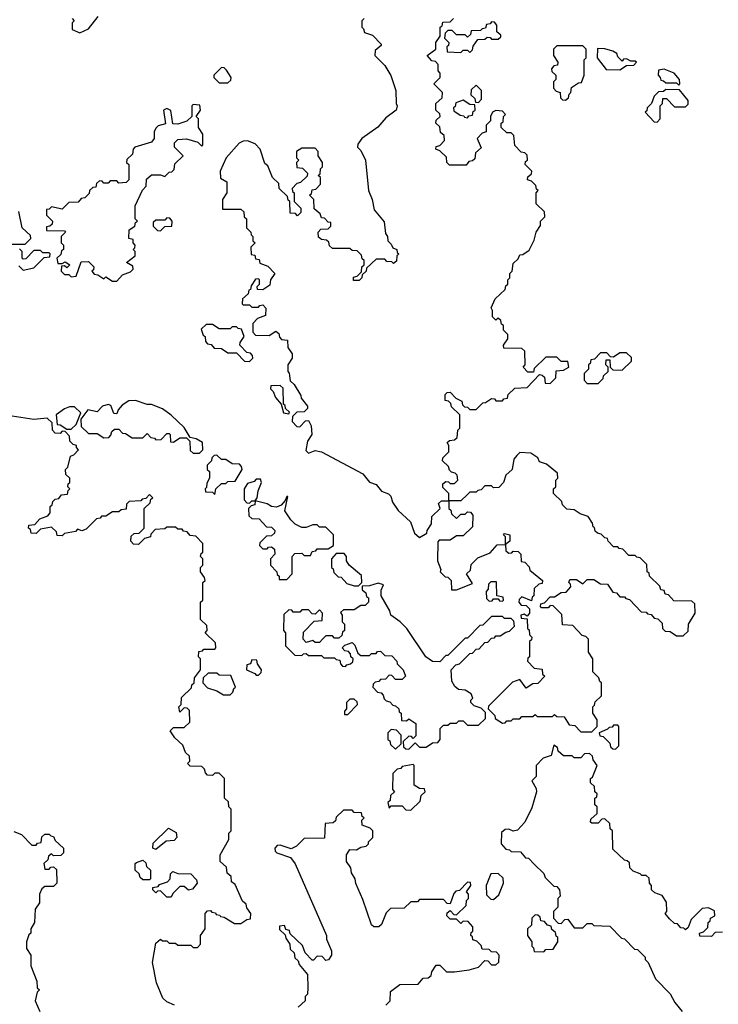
# Model space of a CAD drawing. Extents: x 2106670 to 2323771, y 35271 to 224896.
# Tile 210 of 256: x 2307649 to 2310856, y 45729 to 50250. Entities that reach past the tile are written whole.
import ezdxf

# ---------------------------------------------------------------- set-up
doc = ezdxf.new("R2010")
doc.units = 0

msp = doc.modelspace()

# ---------------------------------------------------------------- linework, layer by layer
at = {"layer": '0CON20XD'}
for points in [[(2307890, 50255), (2307900, 50245), (2307890, 50235), (2307890, 50205), (2307925, 50190), (2307965, 50207.5), (2308010, 50265)], [(2309230, 50255), (2309220, 50245), (2309220, 50215), (2309228.3, 50208.3), (2309231.7, 50191.7), (2309268.3, 50178.3), (2309308.3, 50138.3), (2309308.3, 50131.7), (2309281.7, 50108.3), (2309280, 50085), (2309325, 50040), (2309353.6, 49993.6), (2309376.2, 49925), (2309377.5, 49865), (2309382.5, 49855), (2309377.5, 49835), (2309330, 49800), (2309293, 49757), (2309220, 49705), (2309201.7, 49678.3), (2309200, 49665), (2309215, 49650), (2309237.5, 49605), (2309250, 49465), (2309266.7, 49425), (2309276.7, 49376.7), (2309321.7, 49321.7), (2309328.3, 49268.3), (2309337.5, 49255), (2309340, 49235), (2309355, 49220), (2309361.7, 49201.7), (2309380, 49195), (2309381.7, 49181.7), (2309390, 49175), (2309380, 49165), (2309378.3, 49141.7), (2309365, 49130), (2309358.3, 49138.3), (2309335, 49140), (2309325, 49150), (2309285, 49150), (2309241.7, 49108.3), (2309240, 49095), (2309221.7, 49078.3), (2309220, 49065), (2309208.3, 49051.7), (2309181.7, 49051.7), (2309181.7, 49068.3), (2309198.3, 49071.7), (2309218.3, 49091.7), (2309220, 49115), (2309230, 49125), (2309230, 49145), (2309221.7, 49151.7), (2309218.3, 49168.3), (2309198.3, 49188.3), (2309175, 49190), (2309165, 49200), (2309085, 49200), (2309071.7, 49211.7), (2309068.3, 49228.3), (2309058.3, 49238.3), (2309035, 49240), (2309021.7, 49251.7), (2309020, 49275), (2309031.7, 49288.3), (2309065, 49290), (2309078.3, 49301.7), (2309078.3, 49318.3), (2309065, 49320)], [(2309485, 47872.5), (2309518.3, 47891.7), (2309520, 47905), (2309540, 47935), (2309541.7, 47968.3), (2309580, 48005), (2309571.7, 48028.3), (2309585, 48040), (2309620, 48040), (2309620, 48075), (2309591.7, 48101.7), (2309591.7, 48118.3), (2309605, 48130), (2309618.3, 48128.3), (2309625, 48120), (2309645, 48120), (2309660, 48135), (2309658.3, 48158.3), (2309648.3, 48168.3), (2309631.7, 48171.7), (2309621.7, 48181.7), (2309618.3, 48198.3), (2309590, 48225), (2309591.7, 48238.3), (2309620, 48265), (2309620, 48295), (2309611.7, 48308.3), (2309621.7, 48318.3), (2309645, 48320), (2309658.3, 48331.7), (2309660, 48365), (2309670, 48375), (2309670, 48435), (2309631.7, 48471.7), (2309628.3, 48488.3), (2309618.3, 48498.3), (2309601.7, 48501.7), (2309601.7, 48528.3), (2309611.7, 48538.3), (2309625, 48540), (2309651.7, 48511.7), (2309678.3, 48498.3), (2309681.7, 48481.7), (2309691.7, 48471.7), (2309705, 48470), (2309715, 48460), (2309745, 48460), (2309775, 48490), (2309788.3, 48491.7), (2309815, 48510), (2309828.3, 48508.3), (2309835, 48500), (2309865, 48500), (2309871.7, 48508.3), (2309888.3, 48511.7), (2309891.7, 48528.3), (2309921.7, 48558.3), (2309978.3, 48561.7), (2310035, 48620), (2310048.3, 48618.3), (2310058.3, 48608.3), (2310061.7, 48581.7), (2310085, 48580), (2310110, 48605), (2310111.7, 48638.3), (2310145, 48640), (2310170, 48655), (2310165, 48680), (2310135, 48680), (2310115, 48700), (2310065, 48700), (2310011.7, 48648.3), (2310008.3, 48631.7), (2309981.7, 48631.7), (2309960, 48655), (2309970, 48665), (2309968.3, 48728.3), (2309955, 48740), (2309871.7, 48741.7), (2309870, 48755), (2309890, 48785), (2309890, 48805), (2309870, 48825), (2309870, 48845), (2309861.7, 48851.7), (2309858.3, 48868.3), (2309845, 48880), (2309835, 48870), (2309820, 48885), (2309820, 48915), (2309813, 48927), (2309831.7, 48968.3), (2309878.3, 49011.7), (2309881.7, 49028.3), (2309890, 49035), (2309890, 49055), (2309900, 49065), (2309900, 49085), (2309910, 49095), (2309915, 49130), (2309938.3, 49151.7), (2309945, 49170), (2309958.3, 49171.7), (2309988.3, 49191.7), (2310011.7, 49238.3), (2310020, 49275), (2310040, 49305), (2310040, 49325), (2310060, 49345), (2310058.3, 49368.3), (2310020, 49405), (2310020, 49455), (2310030, 49465), (2310021.7, 49471.7), (2310018.3, 49488.3), (2309998.3, 49508.3), (2309980, 49515), (2309981.7, 49528.3), (2309998.3, 49541.7), (2310000, 49555), (2309970, 49585), (2309971.7, 49598.3), (2309980, 49605), (2309978.3, 49628.3), (2309968.3, 49638.3), (2309951.7, 49641.7), (2309921.7, 49671.7), (2309918.3, 49718.3), (2309905, 49730), (2309885, 49730), (2309860, 49755), (2309860, 49775), (2309868.3, 49781.7), (2309870, 49805), (2309880, 49815), (2309865, 49830), (2309835, 49832.5), (2309820, 49825), (2309810, 49805), (2309810, 49785), (2309790, 49765), (2309790, 49735), (2309771.7, 49728.3), (2309750, 49705), (2309768.3, 49661.7), (2309741.7, 49638.3), (2309738.3, 49611.7), (2309728.3, 49601.7), (2309711.7, 49598.3), (2309698.3, 49581.7), (2309621.7, 49581.7), (2309610, 49595), (2309608.3, 49618.3), (2309578.3, 49648.3), (2309560, 49655), (2309561.7, 49668.3), (2309578.3, 49671.7), (2309600, 49695), (2309598.3, 49718.3), (2309581.7, 49731.7), (2309578.3, 49758.3), (2309560, 49775), (2309561.7, 49788.3), (2309580, 49805), (2309578.3, 49818.3), (2309560, 49835), (2309560, 49865), (2309588.3, 49891.7), (2309590, 49915), (2309550, 49955), (2309580, 49985), (2309580, 50005), (2309570, 50015), (2309570, 50045), (2309558.3, 50058.3), (2309541.7, 50061.7), (2309520, 50085), (2309560, 50115), (2309560, 50145), (2309580, 50175), (2309580, 50215), (2309588.3, 50221.7), (2309591.7, 50238.3), (2309625, 50240), (2309640, 50255)], [(2309715, 50100), (2309728.3, 50111.7), (2309731.7, 50128.3), (2309751.7, 50158.3), (2309785, 50160), (2309795, 50170), (2309808.3, 50168.3), (2309815, 50160), (2309845, 50160), (2309858.3, 50171.7), (2309858.3, 50178.3), (2309840, 50195), (2309840, 50225), (2309828.3, 50238.3), (2309815, 50240), (2309808.3, 50231.7), (2309791.7, 50228.3), (2309788.3, 50211.7), (2309771.7, 50208.3), (2309765, 50200), (2309721.7, 50198.3), (2309718.3, 50181.7), (2309705, 50170), (2309695, 50180), (2309655, 50180), (2309635, 50200), (2309615, 50200), (2309601.7, 50188.3), (2309600, 50165), (2309620, 50145), (2309618.3, 50131.7), (2309610, 50125), (2309611.7, 50101.7), (2309675, 50100), (2309685, 50110), (2309705, 50110), (2309715, 50100)], [(2310155, 49880), (2310168.3, 49891.7), (2310171.7, 49908.3), (2310180, 49915), (2310181.7, 49938.3), (2310215, 49960), (2310228.3, 49961.7), (2310240, 49995), (2310240, 50065), (2310250, 50075), (2310250, 50115), (2310235, 50130), (2310115, 50130), (2310100, 50115), (2310100, 50085), (2310120, 50055), (2310118.3, 50041.7), (2310101.7, 50038.3), (2310090, 50025), (2310091.7, 50011.7), (2310110, 49995), (2310110, 49975), (2310100, 49965), (2310100, 49935), (2310111.7, 49921.7), (2310130, 49915), (2310131.7, 49891.7), (2310141.7, 49881.7), (2310155, 49880)], [(2310405, 50020), (2310435, 50040), (2310468.3, 50041.7), (2310480, 50055), (2310475, 50060), (2310455, 50060), (2310435, 50070), (2310421.7, 50068.3), (2310415, 50060), (2310395, 50080), (2310390, 50095), (2310372.5, 50105), (2310335, 50116.7), (2310301.7, 50118.3), (2310300, 50075), (2310341.7, 50021.7), (2310405, 50020)], [(2308605, 49960), (2308618.3, 49971.7), (2308620, 49985), (2308598.3, 50018.3), (2308588.3, 50028.3), (2308575, 50030), (2308540, 49995), (2308540, 49985), (2308565, 49960), (2308605, 49960)], [(2310675, 49950), (2310680, 49955), (2310677.5, 49975), (2310653.3, 50005), (2310607, 50023), (2310581.7, 50018.3), (2310580, 49995), (2310590, 49985), (2310591.7, 49971.7), (2310605, 49970), (2310615, 49960), (2310665, 49960), (2310675, 49950)], [(2309755, 49870), (2309770, 49885), (2309770, 49925), (2309745, 49950), (2309721.7, 49928.3), (2309720, 49905), (2309738.3, 49888.3), (2309741.7, 49871.7), (2309755, 49870)], [(2310575, 49780), (2310590, 49795), (2310590, 49855), (2310600, 49865), (2310601.7, 49888.3), (2310618.3, 49888.3), (2310655, 49850), (2310705, 49850), (2310718.3, 49861.7), (2310718.3, 49878.3), (2310678.3, 49928.3), (2310615, 49930), (2310605, 49920), (2310581.7, 49918.3), (2310561.7, 49898.3), (2310550, 49865), (2310530, 49845), (2310528.3, 49831.7), (2310520, 49825), (2310561.7, 49781.7), (2310575, 49780)], [(2309705, 49800), (2309711.7, 49808.3), (2309728.3, 49811.7), (2309731.7, 49828.3), (2309740, 49835), (2309738.3, 49858.3), (2309715, 49860), (2309685, 49880), (2309651.7, 49868.3), (2309648.3, 49851.7), (2309640, 49845), (2309641.7, 49831.7), (2309671.7, 49811.7), (2309688.3, 49808.3), (2309691.7, 49801.7), (2309705, 49800)], [(2308095, 49050), (2308121.7, 49078.3), (2308158.3, 49091.7), (2308170, 49105), (2308168.3, 49118.3), (2308140, 49135), (2308180, 49165), (2308180, 49185), (2308170, 49195), (2308178.3, 49201.7), (2308180, 49215), (2308170, 49225), (2308170, 49240), (2308150, 49245), (2308152.5, 49285), (2308178.3, 49301.7), (2308181.7, 49318.3), (2308190, 49325), (2308180, 49335), (2308180, 49395), (2308213, 49467), (2308230, 49485), (2308231.7, 49518.3), (2308255, 49537.5), (2308295, 49537.5), (2308315, 49530), (2308335, 49550), (2308348.3, 49551.7), (2308358.3, 49561.7), (2308361.7, 49588.3), (2308400, 49625), (2308360, 49665), (2308360, 49685), (2308375, 49700), (2308415, 49702.5), (2308467, 49687), (2308485, 49670), (2308490, 49675), (2308490, 49725), (2308470, 49755), (2308470, 49795), (2308460, 49805), (2308480, 49835), (2308477, 49857), (2308445, 49860), (2308440, 49855), (2308440, 49805), (2308416.1, 49783.9), (2308375, 49770), (2308351.7, 49771.7), (2308342.5, 49832.5), (2308325, 49842.5), (2308310, 49835), (2308318.3, 49771.7), (2308285, 49762.5), (2308275, 49752.5), (2308266.7, 49735), (2308266, 49704), (2308255, 49687.5), (2308177.5, 49665), (2308170, 49655), (2308167, 49633), (2308141.7, 49608.3), (2308140, 49595), (2308150, 49585), (2308150, 49515), (2308138.3, 49501.7), (2308105, 49500), (2308095, 49510), (2308065, 49510), (2308055, 49500), (2308035, 49500), (2308028.3, 49508.3), (2308015, 49510), (2308001.7, 49498.3), (2307998.3, 49481.7), (2307985, 49480), (2307970, 49465), (2307968.3, 49451.7), (2307948.3, 49431.7), (2307931.7, 49428.3), (2307918.3, 49411.7), (2307875, 49410), (2307845, 49380), (2307795, 49390), (2307785, 49380), (2307771.7, 49378.3), (2307771.7, 49351.7), (2307800, 49325), (2307798.3, 49311.7), (2307788.3, 49301.7), (2307771.7, 49298.3), (2307771.7, 49281.7), (2307855, 49280), (2307860, 49275), (2307840, 49255), (2307840, 49225), (2307850, 49215), (2307850, 49195), (2307841.7, 49188.3), (2307838.3, 49171.7), (2307820, 49155), (2307825, 49130), (2307845, 49130), (2307858.3, 49138.3), (2307880, 49125), (2307865, 49110), (2307855, 49120), (2307841.7, 49118.3), (2307840, 49095), (2307855, 49080), (2307875, 49080), (2307885, 49070), (2307908.3, 49071.7), (2307931.7, 49138.3), (2307965, 49140), (2307990, 49115), (2307988.3, 49101.7), (2307980, 49095), (2307991.7, 49081.7), (2308008.3, 49078.3), (2308035, 49060), (2308045, 49070), (2308075, 49050), (2308095, 49050)], [(2309065, 49320), (2309048.3, 49338.3), (2309035, 49340), (2309028.3, 49358.3), (2309001.7, 49381.7), (2309000, 49425), (2308980, 49445), (2308988.3, 49451.7), (2308991.7, 49468.3), (2309008.3, 49471.7), (2309030, 49495), (2309030, 49525), (2309020, 49535), (2309028.3, 49541.7), (2309030, 49565), (2309040, 49575), (2309040, 49595), (2309020, 49625), (2309020, 49645), (2309005, 49660), (2308945, 49660), (2308920, 49645), (2308920, 49615), (2308930, 49605), (2308920, 49595), (2308921.7, 49571.7), (2308948.3, 49568.3), (2308970, 49545), (2308968.3, 49531.7), (2308938.3, 49501.7), (2308921.7, 49498.3), (2308900, 49475), (2308901.7, 49461.7), (2308910, 49455), (2308910, 49415), (2308940, 49385), (2308940, 49365), (2308925, 49350), (2308915, 49360), (2308891.7, 49361.7), (2308890, 49415), (2308881.7, 49421.7), (2308878.3, 49438.3), (2308840, 49475), (2308838.3, 49498.3), (2308810, 49525), (2308788.3, 49578.3), (2308775, 49590), (2308752.5, 49655), (2308730.7, 49680.7), (2308695, 49693.3), (2308675, 49692.5), (2308657.5, 49682.5), (2308597.5, 49615), (2308570, 49555), (2308571.7, 49521.7), (2308600, 49505), (2308600, 49455), (2308580, 49425), (2308580, 49380), (2308665, 49380), (2308678.3, 49368.3), (2308680, 49345), (2308690, 49335), (2308690, 49295), (2308710, 49275), (2308711.7, 49261.7), (2308720, 49255), (2308720, 49235), (2308730, 49225), (2308710, 49205), (2308711.7, 49171.7), (2308728.3, 49168.3), (2308731.7, 49151.7), (2308748.3, 49148.3), (2308751.7, 49131.7), (2308788.3, 49118.3), (2308820, 49085), (2308800, 49055), (2308798.3, 49031.7), (2308765, 49010), (2308741.7, 49011.7), (2308740, 49025), (2308750, 49035), (2308750, 49055), (2308745, 49060), (2308731.7, 49058.3), (2308711.7, 49028.3), (2308708.3, 49011.7), (2308701.7, 49008.3), (2308698.3, 48991.7), (2308671.7, 48968.3), (2308670, 48945), (2308675, 48940), (2308705, 48940), (2308715, 48930), (2308745, 48930), (2308751.7, 48938.3), (2308765, 48940), (2308780, 48925), (2308778.3, 48891.7), (2308741.7, 48878.3), (2308720, 48855), (2308720, 48815), (2308731.7, 48801.7), (2308795, 48800), (2308825, 48820), (2308838.3, 48808.3), (2308841.7, 48791.7), (2308851.7, 48781.7), (2308878.3, 48778.3), (2308880, 48745), (2308900, 48715), (2308900, 48695), (2308880, 48665), (2308880, 48635), (2308887, 48627), (2308891.7, 48591.7), (2308910, 48575), (2308940, 48525), (2308941.7, 48511.7), (2308970, 48475), (2308970, 48465), (2308955, 48450), (2308921.7, 48448.3), (2308901.7, 48428.3), (2308900, 48405), (2308921.7, 48381.7), (2308935, 48380), (2308961.7, 48408.3), (2308975, 48410), (2308987.5, 48385), (2308990, 48345), (2308970, 48315), (2308962.5, 48272.5), (2308975, 48260), (2309005, 48272.5), (2309035, 48265.5), (2309224.2, 48164.2), (2309255, 48126.7), (2309286.2, 48116.2), (2309310, 48085), (2309342.5, 48072.5), (2309352.5, 48062.5), (2309361.2, 48035), (2309386.4, 47996.4), (2309444, 47944), (2309461.7, 47891.7), (2309485, 47872.5)], [(2307585, 49220), (2307675, 49220), (2307700, 49245), (2307698.3, 49258.3), (2307660, 49295), (2307645, 49370)], [(2308295, 49280), (2308315, 49300), (2308348.3, 49301.7), (2308350, 49325), (2308338.3, 49338.3), (2308325, 49340), (2308315, 49330), (2308275, 49330), (2308261.7, 49318.3), (2308261.7, 49301.7), (2308281.7, 49281.7), (2308295, 49280)], [(2307645, 49120), (2307665, 49100), (2307715, 49110), (2307761.7, 49158.3), (2307788.3, 49161.7), (2307790, 49175), (2307785, 49180), (2307755, 49180), (2307745, 49190), (2307715, 49190), (2307678.3, 49151.7), (2307665, 49150), (2307660, 49155), (2307660, 49185), (2307648.3, 49198.3)], [(2308705, 48680), (2308720, 48695), (2308718.3, 48708.3), (2308708.3, 48718.3), (2308691.7, 48721.7), (2308660, 48755), (2308661.7, 48768.3), (2308680, 48795), (2308668.3, 48828.3), (2308651.7, 48831.7), (2308645, 48840), (2308625, 48840), (2308615, 48830), (2308565, 48830), (2308535, 48850), (2308505, 48850), (2308481.7, 48828.3), (2308491.7, 48801.7), (2308500, 48795), (2308501.7, 48771.7), (2308511.7, 48761.7), (2308528.3, 48758.3), (2308541.7, 48741.7), (2308575, 48740), (2308605, 48720), (2308645, 48720), (2308681.7, 48681.7), (2308705, 48680)], [(2310305, 48580), (2310328.3, 48601.7), (2310330, 48615), (2310350, 48635), (2310350, 48655), (2310340, 48665), (2310341.7, 48688.3), (2310358.3, 48688.3), (2310360, 48655), (2310371.7, 48641.7), (2310415, 48640), (2310458.3, 48681.7), (2310458.3, 48698.3), (2310435, 48720), (2310405, 48720), (2310375, 48700), (2310361.7, 48701.7), (2310345, 48720), (2310315, 48720), (2310288.3, 48691.7), (2310271.7, 48688.3), (2310268.3, 48671.7), (2310260, 48665), (2310260, 48645), (2310240, 48625), (2310240, 48595), (2310255, 48580), (2310305, 48580)], [(2308885, 48440), (2308888.3, 48448.3), (2308870, 48465), (2308868.3, 48478.3), (2308860, 48485), (2308858.3, 48558.3), (2308845, 48570), (2308801.7, 48568.3), (2308800, 48555), (2308813.3, 48543.3), (2308823.8, 48515), (2308850, 48485), (2308860, 48445), (2308885, 48440)], [(2307885, 48370), (2307908.3, 48391.7), (2307930, 48445), (2307901.7, 48471.7), (2307878.3, 48471.7), (2307855, 48462.5), (2307817.5, 48435), (2307821.7, 48391.7), (2307835, 48390), (2307865, 48370), (2307885, 48370)], [(2308475, 48260), (2308490, 48275), (2308488.3, 48308.3), (2308460, 48325), (2308431.7, 48331.7), (2308405, 48377.5), (2308345, 48433.8), (2308305, 48462.5), (2308255, 48482.5), (2308235, 48482.5), (2308181.7, 48501.7), (2308150.7, 48499.3), (2308120, 48480), (2308101.7, 48458.3), (2308095, 48440), (2308081.7, 48441.7), (2308068.3, 48478.3), (2308055, 48482.5), (2308030, 48475), (2308005, 48450), (2307961.7, 48458.3), (2307930, 48415), (2307931.7, 48381.7), (2307965, 48350), (2308005, 48350), (2308035, 48330), (2308058.3, 48331.7), (2308068.3, 48341.7), (2308071.7, 48358.3), (2308085, 48370), (2308105, 48370), (2308121.7, 48351.7), (2308135, 48350), (2308165, 48330), (2308215, 48330), (2308235, 48350), (2308251.7, 48331.7), (2308268.3, 48328.3), (2308275, 48320), (2308298.3, 48321.7), (2308325, 48350), (2308335, 48350), (2308340, 48345), (2308341.7, 48311.7), (2308355, 48310), (2308385, 48330), (2308415, 48330), (2308430, 48315), (2308431.7, 48271.7), (2308445, 48260), (2308475, 48260)], [(2308275, 46010), (2308295, 46027.5), (2308305, 46020), (2308325, 46020), (2308335, 46010), (2308365, 46010), (2308375, 46000), (2308435, 46000), (2308445, 45990), (2308465, 45990), (2308480, 46005), (2308480, 46045), (2308500, 46075), (2308500, 46145), (2308511.7, 46158.3), (2308525, 46160), (2308531.7, 46151.7), (2308548.3, 46148.3), (2308551.7, 46141.7), (2308568.3, 46138.3), (2308571.7, 46131.7), (2308588.3, 46128.3), (2308635, 46100), (2308665, 46100), (2308691.7, 46118.3), (2308708.3, 46121.7), (2308710, 46145), (2308691.7, 46171.7), (2308688.3, 46188.3), (2308671.7, 46201.7), (2308638.3, 46278.3), (2308621.7, 46291.7), (2308620, 46315), (2308601.7, 46331.7), (2308598.3, 46358.3), (2308570, 46385), (2308570, 46415), (2308610, 46485), (2308610, 46515), (2308620, 46525), (2308620, 46625), (2308610, 46635), (2308608.3, 46658.3), (2308590, 46675), (2308590, 46765), (2308565, 46790), (2308545, 46790), (2308535, 46780), (2308511.7, 46781.7), (2308501.7, 46791.7), (2308498.3, 46808.3), (2308485, 46820), (2308431.7, 46821.7), (2308420, 46835), (2308430, 46845), (2308428.3, 46868.3), (2308410, 46885), (2308398.3, 46918.3), (2308361.7, 46951.7), (2308340, 46985), (2308355, 47000), (2308405, 47000), (2308430, 47025), (2308428.3, 47078.3), (2308418.3, 47088.3), (2308405, 47090), (2308385, 47070), (2308380, 47095), (2308390, 47105), (2308391.7, 47138.3), (2308438.3, 47181.7), (2308440, 47195), (2308450, 47205), (2308451.7, 47228.3), (2308480, 47265), (2308480, 47315), (2308470, 47325), (2308471.7, 47348.3), (2308488.3, 47351.7), (2308495, 47360), (2308545, 47360), (2308550, 47365), (2308548.3, 47388.3), (2308500, 47435), (2308510, 47445), (2308508.3, 47468.3), (2308480, 47495), (2308480, 47575), (2308490, 47585), (2308490, 47665), (2308500, 47675), (2308498.3, 47688.3), (2308480, 47715), (2308480, 47735), (2308490, 47745), (2308490, 47775), (2308480, 47785), (2308481.7, 47798.3), (2308490, 47805), (2308490, 47845), (2308458.3, 47878.3), (2308431.7, 47881.7), (2308418.3, 47898.3), (2308401.7, 47901.7), (2308395, 47910), (2308375, 47910), (2308365, 47920), (2308325, 47920), (2308315, 47912.5), (2308271.7, 47908.3), (2308251.7, 47888.3), (2308250, 47875), (2308221.7, 47868.3), (2308195, 47840), (2308171.7, 47841.7), (2308160, 47855), (2308161.7, 47878.3), (2308175, 47890), (2308198.3, 47891.7), (2308220, 47915), (2308220, 48005), (2308248.3, 48031.7), (2308251.7, 48048.3), (2308260, 48055), (2308245, 48070), (2308228.3, 48051.7), (2308211.7, 48048.3), (2308205, 48040), (2308151.7, 48038.3), (2308140, 48025), (2308138.3, 48001.7), (2308115, 48000), (2308105, 47990), (2308075, 47990), (2308045, 47970), (2308025, 47970), (2308018.3, 47961.7), (2308001.7, 47958.3), (2307955, 47910), (2307935, 47902.5), (2307915, 47910), (2307905, 47900), (2307855, 47890), (2307845, 47880), (2307821.7, 47881.7), (2307818.3, 47898.3), (2307795, 47920), (2307745, 47910), (2307725, 47890), (2307701.7, 47891.7), (2307698.3, 47908.3), (2307690, 47915), (2307691.7, 47928.3), (2307718.3, 47931.7), (2307741.7, 47958.3), (2307778.3, 47971.7), (2307790, 47985), (2307790, 48015), (2307798.3, 48021.7), (2307801.7, 48038.3), (2307811.7, 48048.3), (2307828.3, 48051.7), (2307841.7, 48068.3), (2307868.3, 48071.7), (2307871.7, 48088.3), (2307880, 48095), (2307870, 48105), (2307871.7, 48118.3), (2307880, 48125), (2307880, 48145), (2307861.7, 48161.7), (2307860, 48185), (2307870, 48195), (2307882.5, 48245), (2307898.3, 48251.7), (2307920, 48275), (2307910, 48285), (2307910, 48295), (2307895, 48300), (2307880, 48315), (2307878.3, 48338.3), (2307858.3, 48358.3), (2307845, 48360), (2307835, 48350), (2307811.7, 48351.7), (2307800, 48365), (2307798.3, 48398.3), (2307775, 48420), (2307715, 48413.8), (2307615, 48430)], [(2308545, 48070), (2308550, 48095), (2308575, 48120), (2308595, 48120), (2308605, 48130), (2308638.3, 48131.7), (2308670, 48185), (2308668.3, 48198.3), (2308658.3, 48208.3), (2308625, 48210), (2308595, 48230), (2308575, 48230), (2308555, 48250), (2308541.7, 48248.3), (2308531.7, 48238.3), (2308530, 48225), (2308510, 48205), (2308510, 48185), (2308520, 48175), (2308520, 48145), (2308508.3, 48121.7), (2308507.5, 48102.5), (2308500, 48095), (2308501.7, 48081.7), (2308535, 48080), (2308545, 48070)], [(2310275, 46980), (2310300, 47005), (2310300, 47035), (2310280, 47065), (2310280, 47095), (2310288.3, 47101.7), (2310291.7, 47118.3), (2310320, 47145), (2310320, 47205), (2310311.7, 47211.7), (2310308.3, 47228.3), (2310280, 47255), (2310280, 47315), (2310260, 47345), (2310260, 47405), (2310248.3, 47418.3), (2310231.7, 47421.7), (2310188.3, 47468.3), (2310141.7, 47471.7), (2310138.3, 47518.3), (2310098.3, 47558.3), (2310085, 47560), (2310075, 47550), (2310045, 47550), (2310040, 47555), (2310041.7, 47568.3), (2310058.3, 47571.7), (2310085, 47600), (2310105, 47600), (2310135, 47620), (2310158.3, 47621.7), (2310180, 47645), (2310178.3, 47658.3), (2310170, 47665), (2310175, 47680), (2310205, 47680), (2310235, 47660), (2310255, 47680), (2310285, 47680), (2310315, 47660), (2310348.3, 47658.3), (2310371.7, 47621.7), (2310388.3, 47618.3), (2310405, 47600), (2310425, 47600), (2310431.7, 47591.7), (2310448.3, 47588.3), (2310501.7, 47531.7), (2310525, 47530), (2310531.7, 47521.7), (2310548.3, 47518.3), (2310561.7, 47501.7), (2310578.3, 47498.3), (2310598.3, 47478.3), (2310600, 47455), (2310611.7, 47441.7), (2310635, 47440), (2310665, 47420), (2310695, 47420), (2310718.3, 47441.7), (2310720, 47475), (2310750, 47525), (2310748.3, 47568.3), (2310735, 47580), (2310651.7, 47581.7), (2310628.3, 47608.3), (2310611.7, 47611.7), (2310608.3, 47628.3), (2310591.7, 47631.7), (2310588.3, 47648.3), (2310540, 47695), (2310538.3, 47708.3), (2310530, 47715), (2310528.3, 47748.3), (2310498.3, 47778.3), (2310481.7, 47781.7), (2310475, 47790), (2310445, 47790), (2310418.3, 47818.3), (2310401.7, 47821.7), (2310395, 47830), (2310375, 47830), (2310350, 47855), (2310348.3, 47868.3), (2310335, 47870), (2310318.3, 47888.3), (2310301.7, 47891.7), (2310291.7, 47901.7), (2310288.3, 47918.3), (2310281.7, 47921.7), (2310278.3, 47938.3), (2310258.3, 47968.3), (2310221.7, 47981.7), (2310195, 48000), (2310161.7, 48001.7), (2310141.7, 48021.7), (2310138.3, 48038.3), (2310100, 48075), (2310100, 48095), (2310110, 48105), (2310110, 48135), (2310120, 48145), (2310118.3, 48168.3), (2310068.3, 48208.3), (2310035, 48220), (2310028.3, 48238.3), (2309995, 48260), (2309945, 48262.5), (2309930.7, 48249.3), (2309918.3, 48231.7), (2309910, 48185), (2309881.7, 48158.3), (2309870, 48125), (2309848.3, 48101.7), (2309825, 48100), (2309815, 48110), (2309785, 48110), (2309768.3, 48091.7), (2309751.7, 48088.3), (2309745, 48080), (2309715, 48080), (2309705, 48070), (2309675, 48040), (2309620, 48040), (2309620, 48005), (2309628.3, 47998.3), (2309631.7, 47981.7), (2309655, 47960), (2309675, 47980), (2309695, 47980), (2309705, 47990), (2309718.3, 47988.3), (2309730, 47975), (2309728.3, 47921.7), (2309685, 47880), (2309655, 47880), (2309625, 47860), (2309575, 47860), (2309568.3, 47851.7), (2309567.5, 47765), (2309582.5, 47725), (2309580, 47715), (2309601.7, 47691.7), (2309615, 47690), (2309630, 47675), (2309631.7, 47631.7), (2309655, 47632.5), (2309728.3, 47661.7), (2309700, 47705), (2309718.3, 47721.7), (2309721.7, 47748.3), (2309751.7, 47778.3), (2309808.3, 47801.7), (2309841.7, 47838.3), (2309880, 47840), (2309880, 47875), (2309870, 47885), (2309875, 47890), (2309900, 47885), (2309900, 47855), (2309880, 47840), (2309881.7, 47811.7), (2309895, 47800), (2309908.3, 47801.7), (2309915, 47810), (2309938.3, 47808.3), (2309950, 47795), (2309951.7, 47761.7), (2309968.3, 47758.3), (2309988.3, 47738.3), (2309991.7, 47721.7), (2310050, 47675), (2310048.3, 47661.7), (2310031.7, 47658.3), (2310011.7, 47638.3), (2310010, 47605), (2310001.7, 47598.3), (2309998.3, 47581.7), (2309955, 47600), (2309941.7, 47588.3), (2309940, 47575), (2309951.7, 47561.7), (2309975, 47560), (2309990, 47545), (2309990, 47525), (2309978.3, 47511.7), (2309965, 47520), (2309950, 47515), (2309951.7, 47501.7), (2309978.3, 47498.3), (2309980, 47455), (2309988.3, 47448.3), (2309990, 47425), (2310000, 47415), (2309998.3, 47401.7), (2309990, 47395), (2309990, 47325), (2309981.7, 47318.3), (2309980, 47305), (2310011.7, 47271.7), (2310048.3, 47268.3), (2310050, 47245), (2310060, 47235), (2310028.3, 47201.7), (2310005, 47200), (2309975, 47180), (2309945, 47220), (2309911.7, 47208.3), (2309801.7, 47098.3), (2309800, 47085), (2309830, 47055), (2309831.7, 47041.7), (2309865, 47020), (2309878.3, 47021.7), (2309885, 47030), (2309905, 47030), (2309915, 47040), (2309945, 47040), (2309955, 47050), (2310005, 47050), (2310015, 47060), (2310025, 47050), (2310095, 47050), (2310105, 47060), (2310115, 47050), (2310148.3, 47048.3), (2310171.7, 47011.7), (2310198.3, 47008.3), (2310225, 46980), (2310275, 46980)], [(2308705, 48030), (2308715, 48040), (2308730, 48040), (2308740, 48055), (2308743.6, 48086.4), (2308760, 48125), (2308755, 48140), (2308735, 48140), (2308725, 48130), (2308695, 48120), (2308680, 48095), (2308680, 48045), (2308691.7, 48031.7), (2308705, 48030)], [(2308875, 47680), (2308900, 47705), (2308900, 47785), (2308911.7, 47798.3), (2308945, 47800), (2308955, 47790), (2308985, 47790), (2308991.7, 47808.3), (2309008.3, 47811.7), (2309015, 47820), (2309065, 47820), (2309090, 47835), (2309090, 47885), (2309055, 47920), (2309025, 47920), (2309015, 47930), (2308995, 47930), (2308965, 47918), (2308945, 47918), (2308914.2, 47934.2), (2308893.6, 47953.6), (2308866.7, 47995), (2308880, 48060), (2308875, 48060), (2308868.3, 48041.7), (2308850, 48020), (2308827.7, 48012.3), (2308805, 48014), (2308785, 48027.5), (2308730, 48040), (2308728.3, 48021.7), (2308711.7, 48018.3), (2308700, 48005), (2308701.7, 47971.7), (2308715, 47960), (2308748.3, 47958.3), (2308781.7, 47921.7), (2308805, 47920), (2308820, 47905), (2308818.3, 47891.7), (2308805, 47880), (2308781.7, 47878.3), (2308751.7, 47848.3), (2308750, 47835), (2308765, 47820), (2308785, 47820), (2308791.7, 47828.3), (2308805, 47830), (2308818.3, 47818.3), (2308820, 47795), (2308800, 47775), (2308800, 47745), (2308830, 47715), (2308831.7, 47701.7), (2308840, 47695), (2308840, 47680), (2308875, 47680)], [(2309205, 47650), (2309220, 47665), (2309218.3, 47698.3), (2309162.5, 47745), (2309150, 47765), (2309150, 47785), (2309138.3, 47798.3), (2309101.7, 47798.3), (2309080, 47775), (2309080, 47735), (2309088.3, 47728.3), (2309091.7, 47711.7), (2309111.7, 47691.7), (2309125, 47690), (2309151.7, 47661.7), (2309185, 47650), (2309205, 47650)], [(2309435, 46900), (2309465, 46930), (2309485, 46910), (2309515, 46910), (2309545, 46930), (2309568.3, 46931.7), (2309580, 46945), (2309580, 46995), (2309595, 47010), (2309615, 47010), (2309625, 47020), (2309655, 47020), (2309665, 47030), (2309685, 47030), (2309705, 47010), (2309755, 47010), (2309788.3, 47041.7), (2309788.3, 47068.3), (2309768.3, 47088.3), (2309735, 47100), (2309720, 47115), (2309720, 47125), (2309730, 47135), (2309722.5, 47155), (2309695, 47171.2), (2309664.1, 47174.1), (2309647.5, 47187.5), (2309633.3, 47213.3), (2309630, 47265), (2309651.7, 47288.3), (2309668.3, 47291.7), (2309715, 47340), (2309728.3, 47341.7), (2309745, 47360), (2309758.3, 47361.7), (2309785, 47390), (2309798.3, 47391.7), (2309815, 47410), (2309828.3, 47411.7), (2309835, 47420), (2309855, 47420), (2309881.7, 47438.3), (2309898.3, 47441.7), (2309920, 47465), (2309918.3, 47488.3), (2309905, 47500), (2309875, 47500), (2309865, 47510), (2309815, 47510), (2309775, 47470), (2309761.7, 47468.3), (2309705, 47410), (2309695, 47410), (2309615, 47330), (2309605, 47330), (2309578.3, 47301.7), (2309545, 47303.3), (2309513.3, 47325), (2309426.2, 47455), (2309396.2, 47485), (2309353.3, 47515), (2309348.8, 47535), (2309309.2, 47605), (2309308.8, 47631.2), (2309320, 47655), (2309295, 47662.5), (2309255, 47650), (2309221.7, 47648.3), (2309221.7, 47631.7), (2309238.3, 47618.3), (2309241.7, 47601.7), (2309250, 47595), (2309250, 47575), (2309235, 47560), (2309215, 47560), (2309185, 47540), (2309135, 47540), (2309121.7, 47528.3), (2309130, 47515), (2309130, 47485), (2309140, 47475), (2309140, 47445), (2309131.7, 47438.3), (2309128.3, 47421.7), (2309115, 47410), (2309095, 47410), (2309085, 47420), (2309055, 47420), (2309040, 47405), (2309025, 47390), (2309005, 47390), (2308995, 47400), (2308965, 47390), (2308950, 47405), (2308951.7, 47438.3), (2309001.7, 47488.3), (2309038.3, 47491.7), (2309040, 47525), (2309025, 47540), (2309005, 47520), (2308991.7, 47521.7), (2308975, 47540), (2308945, 47540), (2308935, 47530), (2308905, 47530), (2308898.3, 47538.3), (2308885, 47540), (2308861.7, 47518.3), (2308860, 47445), (2308870, 47435), (2308870, 47375), (2308911.7, 47331.7), (2308945, 47330), (2308951.7, 47338.3), (2308965, 47340), (2308975, 47330), (2309035, 47330), (2309045, 47320), (2309095, 47320), (2309101.7, 47311.7), (2309118.3, 47308.3), (2309121.7, 47291.7), (2309131.7, 47281.7), (2309145, 47280), (2309151.7, 47288.3), (2309168.3, 47291.7), (2309178.3, 47301.7), (2309180, 47315), (2309170, 47325), (2309168.3, 47338.3), (2309158.3, 47348.3), (2309141.7, 47351.7), (2309130, 47365), (2309141.7, 47378.3), (2309175, 47390), (2309188.3, 47378.3), (2309201.7, 47341.7), (2309215, 47330), (2309255, 47330), (2309265, 47340), (2309285, 47340), (2309291.7, 47348.3), (2309305, 47350), (2309325, 47330), (2309358.3, 47328.3), (2309380, 47305), (2309381.7, 47291.7), (2309410, 47265), (2309420, 47235), (2309405, 47220), (2309375, 47220), (2309358.3, 47238.3), (2309345, 47240), (2309328.3, 47221.7), (2309305, 47220), (2309298.3, 47211.7), (2309281.7, 47208.3), (2309271.7, 47198.3), (2309270, 47185), (2309291.7, 47161.7), (2309308.3, 47158.3), (2309318.3, 47148.3), (2309321.7, 47131.7), (2309331.7, 47121.7), (2309348.3, 47118.3), (2309361.7, 47101.7), (2309375, 47100), (2309390, 47085), (2309391.7, 47071.7), (2309400, 47065), (2309401.7, 47031.7), (2309425, 47030), (2309435, 47040), (2309468.3, 47018.3), (2309468.3, 46961.7), (2309455, 46950), (2309448.3, 46958.3), (2309435, 46960), (2309410, 46935), (2309411.7, 46911.7), (2309421.7, 46901.7), (2309435, 46900)], [(2309865, 47580), (2309870, 47585), (2309868.3, 47598.3), (2309840, 47605), (2309838.3, 47668.3), (2309811.7, 47668.3), (2309801.7, 47658.3), (2309800, 47635), (2309790, 47625), (2309791.7, 47591.7), (2309805, 47580), (2309818.3, 47581.7), (2309825, 47590), (2309845, 47590), (2309851.7, 47581.7), (2309865, 47580)], [(2308745, 47240), (2308758.3, 47251.7), (2308760, 47265), (2308741.7, 47291.7), (2308738.3, 47308.3), (2308715, 47310), (2308708.3, 47291.7), (2308691.7, 47288.3), (2308690, 47265), (2308728.3, 47248.3), (2308735, 47240), (2308745, 47240)], [(2308615, 47150), (2308628.3, 47161.7), (2308631.7, 47178.3), (2308640, 47185), (2308618.3, 47238.3), (2308565, 47240), (2308555, 47250), (2308515, 47250), (2308491.7, 47228.3), (2308490, 47205), (2308511.7, 47181.7), (2308555, 47167.5), (2308585, 47150), (2308615, 47150)], [(2309155, 47060), (2309200, 47105), (2309198.3, 47118.3), (2309185, 47130), (2309165, 47130), (2309150, 47115), (2309150, 47085), (2309140, 47075), (2309140, 47060), (2309155, 47060)], [(2309375, 46900), (2309400, 46925), (2309400, 46965), (2309378.3, 46988.3), (2309355, 46990), (2309340, 46975), (2309340, 46945), (2309348.3, 46938.3), (2309351.7, 46921.7), (2309375, 46900)], [(2310385, 46900), (2310400, 46915), (2310400, 47005), (2310395, 47010), (2310375, 47010), (2310368.3, 47001.7), (2310355, 47000), (2310348.3, 46991.7), (2310310, 46975), (2310311.7, 46961.7), (2310328.3, 46958.3), (2310358.3, 46928.3), (2310361.7, 46911.7), (2310371.7, 46901.7), (2310385, 46900)], [(2310875, 46060), (2310841.7, 46058.3), (2310825, 46040), (2310771.7, 46041.7), (2310770, 46055), (2310788.3, 46061.7), (2310808.3, 46081.7), (2310810, 46105), (2310818.3, 46111.7), (2310820, 46125), (2310840, 46135), (2310838.3, 46158.3), (2310811.7, 46171.7), (2310781.7, 46168.3), (2310731.7, 46118.3), (2310718.3, 46081.7), (2310705, 46070), (2310698.3, 46078.3), (2310685, 46080), (2310668.3, 46098.3), (2310655, 46100), (2310631.7, 46121.7), (2310612.5, 46145), (2310620, 46155), (2310618.3, 46198.3), (2310598.3, 46228.3), (2310565, 46240), (2310550, 46255), (2310550, 46275), (2310540, 46285), (2310538.3, 46308.3), (2310525, 46320), (2310505, 46320), (2310498.3, 46328.3), (2310465, 46340), (2310450, 46355), (2310448.3, 46378.3), (2310438.3, 46388.3), (2310425, 46390), (2310371.7, 46441.7), (2310370, 46525), (2310360, 46535), (2310358.3, 46558.3), (2310335, 46580), (2310321.7, 46578.3), (2310305, 46560), (2310275, 46560), (2310270, 46565), (2310271.7, 46578.3), (2310300, 46605), (2310300, 46635), (2310290, 46645), (2310290, 46675), (2310298.3, 46681.7), (2310300, 46695), (2310290, 46705), (2310288.3, 46728.3), (2310270, 46745), (2310270, 46765), (2310278.3, 46771.7), (2310300, 46825), (2310281.7, 46851.7), (2310278.3, 46868.3), (2310265, 46880), (2310241.7, 46878.3), (2310225, 46860), (2310195, 46860), (2310185, 46870), (2310145, 46870), (2310121.7, 46891.7), (2310118.3, 46908.3), (2310101.7, 46918.3), (2310088.3, 46871.7), (2310051.7, 46858.3), (2310020, 46825), (2310020, 46775), (2310000, 46755), (2310019.6, 46719.6), (2310021.2, 46705), (2309999.7, 46630.3), (2309968, 46565), (2309935, 46528), (2309915, 46523.8), (2309895, 46532.5), (2309878.3, 46531.7), (2309861.7, 46518.3), (2309860, 46465), (2309881.7, 46441.7), (2309898.3, 46438.3), (2309905, 46430), (2309948.3, 46428.3), (2309971.7, 46401.7), (2309985, 46400), (2310011.7, 46371.7), (2310055, 46330), (2310061.7, 46311.7), (2310101.7, 46271.7), (2310115, 46270), (2310127.5, 46255), (2310130, 46225), (2310120, 46215), (2310120, 46175), (2310100, 46155), (2310100, 46125), (2310121.7, 46101.7), (2310135, 46100), (2310151.7, 46118.3), (2310165, 46120), (2310195, 46080), (2310235, 46080), (2310255, 46100), (2310275, 46100), (2310285, 46090), (2310358.3, 46088.3), (2310411.7, 46031.7), (2310425, 46030), (2310471.7, 45981.7), (2310485, 45980), (2310520, 45945), (2310520, 45935), (2310535, 45920), (2310567.5, 45845), (2310635, 45777.5), (2310656.4, 45736.4), (2310690, 45695)], [(2309445, 46620), (2309488.3, 46661.7), (2309491.7, 46688.3), (2309510, 46705), (2309508.3, 46718.3), (2309485, 46720), (2309460, 46735), (2309460, 46825), (2309455, 46830), (2309405, 46820), (2309398.3, 46811.7), (2309381.7, 46808.3), (2309361.7, 46788.3), (2309360, 46715), (2309370, 46705), (2309351.7, 46688.3), (2309350, 46665), (2309340, 46655), (2309345, 46630), (2309355, 46640), (2309405, 46640), (2309421.7, 46621.7), (2309445, 46620)], [(2309330, 45725), (2309350, 45745), (2309351.7, 45788.3), (2309395, 45820), (2309478.3, 45821.7), (2309501.7, 45848.3), (2309525, 45850), (2309538.3, 45861.7), (2309541.7, 45878.3), (2309561.7, 45908.3), (2309578.3, 45908.3), (2309608.3, 45878.3), (2309645, 45877.5), (2309713, 45887), (2309755, 45900), (2309785, 45930), (2309798.3, 45928.3), (2309815, 45910), (2309835, 45910), (2309848.3, 45921.7), (2309850, 45955), (2309838.3, 45968.3), (2309815, 45970), (2309805, 45980), (2309771.7, 45981.7), (2309768.3, 45998.3), (2309748.3, 46018.3), (2309730, 46025), (2309728.3, 46038.3), (2309720, 46045), (2309721.7, 46058.3), (2309730, 46065), (2309730, 46085), (2309708.3, 46108.3), (2309685, 46110), (2309675, 46100), (2309655, 46120), (2309625, 46120), (2309610, 46135), (2309611.7, 46148.3), (2309625, 46160), (2309641.7, 46141.7), (2309655, 46140), (2309698.3, 46181.7), (2309700, 46205), (2309710, 46215), (2309710, 46235), (2309700, 46245), (2309720, 46275), (2309718.3, 46288.3), (2309705, 46290), (2309668.3, 46251.7), (2309651.7, 46248.3), (2309641.7, 46238.3), (2309625, 46190), (2309611.7, 46191.7), (2309595, 46210), (2309485, 46210), (2309475, 46200), (2309445, 46200), (2309415, 46170), (2309351.7, 46168.3), (2309331.7, 46148.3), (2309310, 46095), (2309297.5, 46085), (2309275, 46083.8), (2309263.6, 46093.6), (2309225, 46210), (2309193, 46283), (2309190, 46305), (2309173, 46333), (2309170, 46355), (2309150, 46385), (2309150, 46415), (2309165, 46440), (2309195, 46437.5), (2309215, 46450), (2309240, 46455), (2309250, 46465), (2309250, 46475), (2309270, 46495), (2309270, 46525), (2309258.3, 46538.3), (2309221.7, 46551.7), (2309220, 46575), (2309230, 46585), (2309221.7, 46591.7), (2309218.3, 46608.3), (2309185, 46610), (2309175, 46620), (2309135, 46620), (2309101.7, 46588.3), (2309098.3, 46571.7), (2309088.3, 46561.7), (2309051.7, 46558.3), (2309048.3, 46491.7), (2308955, 46490), (2308920, 46455), (2308895, 46442.5), (2308845, 46460), (2308831.7, 46458.3), (2308820, 46445), (2308821.7, 46431.7), (2308830, 46425), (2308893.1, 46403.1), (2308914.3, 46374.3), (2309057.5, 46045), (2309058.3, 46028.3), (2309080, 45975), (2309080, 45955), (2309067, 45933), (2309055, 45930), (2309038.3, 45948.3), (2309015, 45950), (2308998.3, 45931.7), (2308991.7, 45931.7), (2308960, 45965), (2308948.3, 45998.3), (2308891.7, 46051.7), (2308888.3, 46068.3), (2308871.7, 46071.7), (2308865, 46090), (2308841.7, 46088.3), (2308841.7, 46071.7), (2308868.3, 46048.3), (2308871.7, 46031.7), (2308890, 46005), (2308891.7, 45981.7), (2308910, 45965), (2308911.7, 45941.7), (2308928.3, 45928.3), (2308931.7, 45911.7), (2308970, 45865), (2308972.5, 45805), (2308970, 45775), (2308960, 45765), (2308960, 45745), (2308927.5, 45715)], [(2308275, 46440), (2308260, 46445), (2308261.7, 46468.3), (2308331.7, 46538.3), (2308368.3, 46518.3), (2308370, 46495), (2308358.3, 46481.7), (2308321.7, 46478.3), (2308275, 46440)], [(2307621.7, 46521.7), (2307658.3, 46508.3), (2307705, 46460), (2307725, 46460), (2307731.7, 46468.3), (2307748.3, 46471.7), (2307751.7, 46498.3), (2307765, 46510), (2307785, 46510), (2307791.7, 46501.7), (2307805, 46500), (2307811.7, 46481.7), (2307850, 46445), (2307850, 46425), (2307838.3, 46411.7), (2307805, 46410), (2307795, 46420), (2307781.7, 46408.3), (2307778.3, 46391.7), (2307760, 46375), (2307765, 46350), (2307785, 46350), (2307791.7, 46358.3), (2307805, 46360), (2307818.3, 46348.3), (2307820, 46285), (2307805, 46270), (2307765, 46270), (2307751.7, 46258.3), (2307740, 46235), (2307740, 46195), (2307720, 46165), (2307717.5, 46105), (2307700, 46075), (2307700, 46055), (2307691.7, 46048.3), (2307680, 46015), (2307680, 45985), (2307700, 45955), (2307700, 45905), (2307727.5, 45835), (2307730, 45805), (2307740, 45795), (2307730, 45785), (2307720, 45745), (2307742.5, 45695)], [(2308245, 46300), (2308215, 46300), (2308201.7, 46311.7), (2308198.3, 46328.3), (2308180, 46345), (2308180, 46375), (2308185, 46380), (2308215, 46390), (2308228.3, 46378.3), (2308231.7, 46361.7), (2308250, 46345), (2308250, 46305), (2308245, 46300)], [(2308345, 46220), (2308325, 46220), (2308295, 46250), (2308281.7, 46248.3), (2308275, 46240), (2308260, 46255), (2308260, 46265), (2308285, 46270), (2308291.7, 46278.3), (2308328.3, 46291.7), (2308340, 46305), (2308341.7, 46328.3), (2308351.7, 46338.3), (2308375, 46330), (2308435, 46327.5), (2308460.7, 46300.7), (2308463.3, 46285), (2308443, 46257), (2308425, 46252.5), (2308405, 46270), (2308385, 46270), (2308351.7, 46238.3), (2308345, 46220)], [(2309825, 46210), (2309848.3, 46231.7), (2309870, 46285), (2309868.3, 46308.3), (2309845, 46330), (2309811.7, 46328.3), (2309790, 46275), (2309791.7, 46231.7), (2309811.7, 46211.7), (2309825, 46210)], [(2310055, 45970), (2310065, 45980), (2310098.3, 45981.7), (2310120, 46015), (2310120, 46035), (2310111.7, 46041.7), (2310108.3, 46058.3), (2310091.7, 46071.7), (2310088.3, 46088.3), (2310071.7, 46091.7), (2310058.3, 46108.3), (2310041.7, 46111.7), (2310038.3, 46128.3), (2310028.3, 46138.3), (2310015, 46140), (2310000, 46125), (2309998.3, 46091.7), (2309980, 46075), (2309980, 46045), (2310000, 46015), (2310000, 45995), (2310008.3, 45988.3), (2310011.7, 45971.7), (2310055, 45970)], [(2308360, 45725), (2308325, 45740), (2308306.4, 45756.4), (2308276.6, 45826.6), (2308258.8, 45921.2), (2308275, 46010)]]:
    msp.add_lwpolyline(points, dxfattribs=at)

doc.saveas('drawing.dxf')
